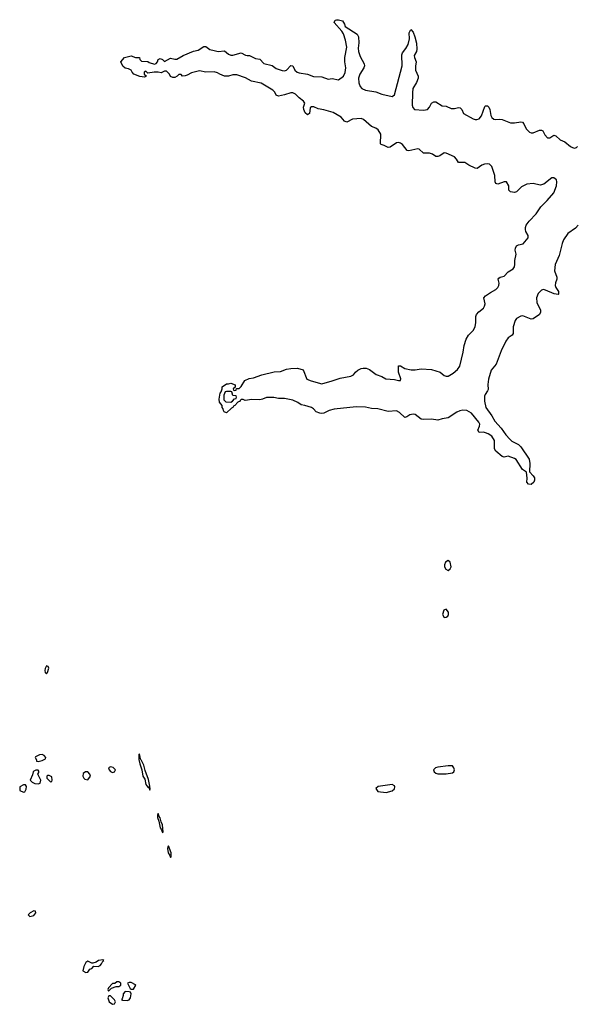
# Model space of a CAD drawing. Header units: inches. Extents: x 2221774 to 2440637, y 201306 to 357559.
# Tile 127 of 245: x 2312833 to 2318216, y 318186 to 327696. Entities that reach past the tile are written whole.
import ezdxf

# ---------------------------------------------------------------- set-up
doc = ezdxf.new("R2010")
doc.units = ezdxf.units.IN
doc.header["$MEASUREMENT"] = 0
doc.layers.add('C3311', color=7, linetype='Continuous')
doc.layers.add('C3312', color=7, linetype='Continuous')

msp = doc.modelspace()

# ---------------------------------------------------------------- linework, layer by layer
at = {"layer": 'C3311', "color": 5, "elevation": 60}
msp.add_lwpolyline([(2314163.4, 320000), (2314163.8, 319990), (2314175.3, 319955.3), (2314187.7, 319890), (2314199.1, 319879.1), (2314210, 319844.7), (2314218, 319850), (2314210, 319918), (2314197, 319950), (2314190, 319988), (2314179.3, 319999.3), (2314179.1, 320000)], dxfattribs=at)
for points in [[(2314270, 319715.3), (2314265.4, 319714.6), (2314258.8, 319690), (2314264.9, 319650), (2314283.5, 319623.5), (2314290, 319604.7), (2314294, 319610), (2314295.1, 319650)], [(2312970, 319088), (2312934, 319070), (2312914, 319050), (2312930, 319034), (2312970, 319044.7), (2312988, 319070), (2312986, 319086)], [(2313635.3, 318615.3), (2313594, 318610), (2313570, 318594), (2313538, 318582), (2313530, 318582), (2313490, 318602), (2313472, 318590), (2313451, 318550), (2313442, 318510), (2313470, 318492), (2313490, 318498), (2313510, 318524.7), (2313528.4, 318531.6), (2313550, 318554), (2313590, 318552), (2313610, 318562), (2313623.1, 318576.9), (2313636.4, 318603.6), (2313646, 318610)], [(2313790, 318402), (2313770, 318402), (2313750, 318388), (2313730, 318386), (2313690, 318346), (2313682, 318330), (2313690, 318314), (2313718, 318342), (2313763.1, 318356.9), (2313790, 318358), (2313808, 318370), (2313808, 318390)], [(2313890, 318398), (2313874, 318390), (2313899.6, 318339.6), (2313910, 318332), (2313930, 318332), (2313954, 318370), (2313950, 318375.3), (2313910, 318395.3)], [(2313851.6, 318308.4), (2313831.3, 318288.7), (2313831.3, 318271.3), (2313822, 318238), (2313814, 318230), (2313824.7, 318224.7), (2313870, 318224), (2313889.3, 318230.7), (2313904, 318250), (2313908, 318288), (2313902, 318302), (2313888, 318308)], [(2313710, 318268), (2313692.7, 318267.3), (2313684.7, 318250), (2313698, 318210), (2313730, 318186), (2313748.4, 318191.6), (2313758, 318210), (2313748.7, 318230)]]:
    msp.add_lwpolyline(points, close=True, dxfattribs=at)
at = {"layer": 'C3312', "color": 5}
for points, elevation in [([(2318225.6, 325710), (2318197.9, 325682.1), (2318123.9, 325630), (2318084.1, 325570), (2318070, 325535.1), (2318040.1, 325419.9), (2318001.5, 325330), (2317996.4, 325270), (2318018.4, 325210), (2318018, 325190), (2318006.1, 325153.9), (2318003.6, 325130), (2318009.2, 325109.2), (2318034, 325070), (2318035.3, 325044.8), (2318030, 325040.7), (2317991.6, 325048.5), (2317910, 325085), (2317890, 325088.7), (2317870, 325082.4), (2317838.4, 325050), (2317822.7, 325010), (2317824.7, 324964.7), (2317859.8, 324890), (2317861.5, 324870), (2317850.2, 324850), (2317790, 324806.8), (2317770, 324804.3), (2317690, 324835.1), (2317670, 324832.9), (2317630, 324809.7), (2317616.9, 324790), (2317598.5, 324730), (2317596, 324664), (2317587.3, 324650), (2317550, 324624), (2317527.4, 324592.6), (2317482.3, 324497.7), (2317431.6, 324370), (2317385.4, 324310), (2317357.6, 324222.4), (2317352.1, 324172.1), (2317354.9, 324125.1), (2317350.4, 324110), (2317325.5, 324074.5), (2317321.1, 324058.9), (2317318.8, 324010), (2317331.7, 323951.7), (2317390.2, 323870), (2317419.3, 323819.3), (2317481.5, 323750), (2317525.3, 323685.3), (2317563.5, 323643.5), (2317585.4, 323625.4), (2317650, 323592.9), (2317672, 323570), (2317750, 323450.6), (2317758, 323410), (2317754, 323330), (2317790, 323290.6), (2317802.8, 323270), (2317802.8, 323250), (2317796, 323230), (2317772.4, 323207.6), (2317744, 323210), (2317730, 323228.7), (2317732.9, 323267.1), (2317724.8, 323324.8), (2317688.2, 323350), (2317626.6, 323446.6), (2317610, 323458), (2317550, 323478.9), (2317510, 323471.2), (2317490, 323476.9), (2317430, 323529.8), (2317417.2, 323550), (2317416.4, 323630), (2317391.9, 323671.9), (2317355.3, 323695.3), (2317330, 323705.7), (2317310, 323711.1), (2317269.2, 323710), (2317256.9, 323730), (2317273, 323770), (2317274.3, 323790), (2317264, 323810), (2317195.4, 323895.4), (2317150, 323920.7), (2317110, 323925.2), (2317080.7, 323919.3), (2317053.5, 323906.5), (2316970.1, 323849.9), (2316910, 323841.4), (2316870, 323828.8), (2316810, 323837.1), (2316730, 323832.9), (2316710, 323838.2), (2316650, 323881.6), (2316630, 323886.8), (2316599.2, 323880.8), (2316570, 323860.7), (2316550, 323854.5), (2316501.1, 323901.1), (2316470, 323918.3), (2316389.4, 323910.6), (2316290, 323936.5), (2316230, 323942), (2316170, 323954.8), (2316082.6, 323957.4), (2315870, 323934), (2315819, 323921), (2315770, 323896.2), (2315750, 323892), (2315730, 323894.5), (2315694, 323910), (2315670, 323936), (2315650, 323949.3), (2315586, 323970), (2315550, 323976), (2315518.9, 323998.9), (2315470, 324022), (2315390, 324036.2), (2315330, 324038), (2315287.5, 324047.5), (2315250, 324048), (2315214.2, 324045.8), (2315178, 324030), (2315150, 324024.2), (2315073.4, 324026.6), (2315010, 324019), (2314990, 324026), (2314970, 324026), (2314962, 324018), (2314962, 324010), (2314938, 324002), (2314911.3, 323970), (2314898, 323962), (2314891.3, 323950), (2314876, 323944), (2314830, 323898), (2314807.3, 323907.3), (2314800.4, 323920.4), (2314796.4, 323936.4), (2314786, 323950), (2314786, 323970), (2314760.4, 324000.4), (2314758, 324030), (2314769, 324089), (2314779, 324101), (2314788.7, 324130), (2314789, 324150), (2314830, 324178), (2314850, 324178), (2314870, 324184.7), (2314914, 324170), (2314914, 324146), (2314894, 324130), (2314898, 324118), (2314910, 324114), (2314922, 324118), (2314926, 324134), (2314950, 324134), (2314970, 324152), (2315005.2, 324210), (2315048, 324230), (2315090, 324236.3), (2315170, 324267.3), (2315290, 324294.4), (2315350, 324297.3), (2315410, 324319.1), (2315450, 324326.8), (2315514, 324330), (2315570, 324313.4), (2315605.5, 324225.5), (2315646.4, 324206.4), (2315750, 324180.4), (2315850, 324206.4), (2315925.7, 324234.3), (2316030, 324252.9), (2316054.3, 324265.7), (2316074, 324290), (2316098, 324310), (2316130, 324327), (2316150, 324331.5), (2316178, 324330), (2316210, 324317.6), (2316274, 324270), (2316330, 324250.3), (2316368.4, 324228.4), (2316450, 324220.4), (2316490, 324210.7), (2316508.9, 324211.1), (2316511.7, 324228.3), (2316489.6, 324290), (2316490, 324354), (2316510, 324351.3), (2316550, 324325.5), (2316613.3, 324313.3), (2316650, 324312.9), (2316710, 324325.2), (2316810, 324318), (2316890.7, 324290), (2316930, 324259.3), (2316950, 324252), (2316970, 324253.1), (2317018.4, 324281.6), (2317061.1, 324318.9), (2317080.6, 324350), (2317113.8, 324486.1), (2317122.4, 324550), (2317144.4, 324610), (2317166.4, 324650), (2317210, 324693.8), (2317229.9, 324730), (2317236.7, 324770), (2317236.3, 324830), (2317243, 324850), (2317265.2, 324874.8), (2317310, 324909.2), (2317321.1, 324930), (2317326.3, 324950), (2317314.5, 325010), (2317331.3, 325030), (2317378.1, 325061.9), (2317430.8, 325089.2), (2317449.8, 325110), (2317459.5, 325130), (2317462.6, 325150), (2317453.3, 325190), (2317459.1, 325200.9), (2317471.1, 325208.9), (2317510, 325220.2), (2317550, 325259.1), (2317596.1, 325290), (2317608.4, 325310), (2317614, 325330), (2317614.5, 325370), (2317625.4, 325430), (2317617.2, 325470), (2317618.3, 325490), (2317630, 325510.4), (2317650, 325521.6), (2317694, 325530), (2317742, 325590), (2317742, 325610), (2317720.5, 325650), (2317716.3, 325670), (2317716.3, 325690), (2317723, 325710), (2317750, 325750.3), (2317819.1, 325820.9), (2317863.5, 325890), (2317925.7, 325950), (2317990, 326023.1), (2318014.6, 326090), (2318019.1, 326130), (2318016, 326150), (2317990, 326169.7), (2317970, 326169.6), (2317891.5, 326108.5), (2317856.6, 326096.6), (2317790, 326114.3), (2317730, 326106.2), (2317678.6, 326081.4), (2317630, 326033.7), (2317610, 326027.1), (2317572.5, 326032.5), (2317553.6, 326050), (2317554, 326090), (2317531.1, 326131.1), (2317510, 326131.5), (2317450, 326107.4), (2317430, 326112.7), (2317423.9, 326130), (2317419.7, 326190), (2317390, 326278), (2317370, 326299.8), (2317350, 326304.5), (2317319.5, 326300.5), (2317294.9, 326290), (2317250, 326259.7), (2317230, 326261.1), (2317170, 326289.8), (2317130, 326315.8), (2317070, 326316.9), (2317050.7, 326350), (2317030.3, 326370.3), (2316950, 326407.2), (2316930, 326408.7), (2316890, 326380.3), (2316870, 326373.6), (2316850, 326375.3), (2316817.7, 326397.7), (2316790, 326406.8), (2316730, 326407.1), (2316690, 326446.3), (2316675.3, 326450), (2316590, 326429.8), (2316572.2, 326432.3), (2316528.5, 326490), (2316510, 326504.8), (2316490, 326510.8), (2316470, 326506.8), (2316410, 326464.4), (2316390, 326463.1), (2316350, 326482), (2316321.2, 326490), (2316316.6, 326496.6), (2316318.2, 326590), (2316292.9, 326632.9), (2316270, 326649.1), (2316230, 326664.7), (2316151.4, 326731.4), (2316130, 326742.5), (2316046.2, 326733.8), (2315990, 326705.4), (2315970, 326715.8), (2315936, 326756), (2315858.4, 326798.4), (2315770, 326826.2), (2315715.5, 326835.5), (2315672.9, 326852.9), (2315650, 326855.8), (2315636.4, 326843.6), (2315630, 326789.4), (2315610, 326777), (2315590, 326795.1), (2315576.3, 326830), (2315572, 326850), (2315586, 326890), (2315573.3, 326910), (2315530, 326941.7), (2315496.5, 326976.5), (2315470, 326989.8), (2315450, 326989), (2315390.5, 326970), (2315330, 326957.4), (2315310, 326968), (2315296.2, 326996.2), (2315275.4, 327015.4), (2315163.7, 327083.7), (2315070, 327101.4), (2315013.4, 327133.4), (2314930, 327162.2), (2314890, 327164.8), (2314850, 327149.9), (2314810, 327149.9), (2314763.6, 327170), (2314743.8, 327183.8), (2314710, 327191.1), (2314630, 327188.5), (2314570, 327201.1), (2314490, 327182.4), (2314450, 327158.7), (2314430, 327152.7), (2314406, 327150), (2314390, 327166), (2314370, 327166), (2314354, 327150), (2314330, 327138), (2314310, 327138), (2314288, 327148), (2314278, 327170), (2314250, 327198), (2314230, 327198), (2314198, 327182), (2314169.2, 327189.2), (2314130.7, 327189.3), (2314070, 327178), (2314050, 327198), (2314034, 327190), (2314034, 327170), (2314052.7, 327152.7), (2314050, 327146), (2314038, 327142), (2313994, 327146), (2313935.3, 327170), (2313918, 327190), (2313908.9, 327208.9), (2313882, 327222), (2313850, 327229), (2313830, 327248), (2313808, 327290), (2313846, 327330), (2313910, 327346), (2313950, 327331), (2313990, 327330.8), (2313992, 327312), (2314010, 327294), (2314070, 327292), (2314081.4, 327281.4), (2314133.6, 327266.4), (2314150, 327271.3), (2314164, 327290), (2314169, 327310), (2314190, 327321), (2314210, 327312), (2314230, 327292), (2314290, 327324.7), (2314330, 327314), (2314350, 327313.4), (2314410, 327351.5), (2314510, 327392), (2314557, 327403), (2314610, 327438), (2314630, 327438), (2314668.9, 327408.9), (2314710, 327397.3), (2314750, 327388.7), (2314810, 327396.4), (2314850, 327361.6), (2314870, 327353.7), (2314890, 327353.7), (2314970, 327376.5), (2315013, 327353), (2315030, 327348.7), (2315050, 327350.3), (2315110, 327321.5), (2315150, 327315.5), (2315190, 327272), (2315270, 327254), (2315310, 327225.7), (2315365.7, 327205.7), (2315390, 327203.2), (2315410, 327208.9), (2315450, 327253.1), (2315470, 327250.4), (2315488.6, 327208.6), (2315510, 327190.2), (2315530, 327182.8), (2315610, 327169.1), (2315670, 327148), (2315750, 327144.6), (2315810, 327122.4), (2315850, 327128), (2315910, 327114.4), (2315960.5, 327150), (2315975, 327185), (2315980.7, 327230), (2315971, 327290), (2315970.9, 327330), (2315989.8, 327429.8), (2315977.6, 327497.6), (2315958, 327558), (2315943.7, 327583.7), (2315869.3, 327670), (2315878, 327690), (2315890, 327696), (2315910, 327696), (2315950, 327684.7), (2315970, 327652), (2315974.8, 327630), (2316090, 327555.8), (2316104, 327530), (2316108.2, 327471.8), (2316100.3, 327420.3), (2316102.8, 327390), (2316120.9, 327340.9), (2316158.5, 327270), (2316161.5, 327250), (2316155.8, 327230), (2316117.6, 327170), (2316103.2, 327130), (2316106, 327086), (2316118.7, 327050), (2316134.9, 327030), (2316170, 327014), (2316270, 326998.5), (2316330, 326976), (2316430, 326954.9), (2316450.9, 326969.1), (2316526, 327250), (2316522.4, 327357.6), (2316530, 327377.1), (2316561.8, 327418.2), (2316583.3, 327456.7), (2316595.6, 327510), (2316592.7, 327570), (2316610, 327601), (2316630, 327576), (2316648, 327530), (2316664.2, 327470), (2316668, 327410), (2316663.8, 327390), (2316641.3, 327350), (2316643.1, 327330), (2316660.3, 327290), (2316653.7, 327246.3), (2316655.6, 327210), (2316679.6, 327150), (2316680.3, 327130), (2316665.3, 327090), (2316627.8, 327032.2), (2316625.4, 326990), (2316620.8, 326870), (2316626.8, 326846.8), (2316645.5, 326830), (2316730, 326821.2), (2316769.3, 326830), (2316787.8, 326850), (2316810, 326890.5), (2316830, 326903.7), (2316850, 326904.2), (2316910, 326864.9), (2316950, 326861.6), (2316998, 326838), (2317030, 326838.3), (2317070, 326848.8), (2317085.5, 326845.5), (2317103, 326830), (2317119.1, 326790), (2317210, 326738.9), (2317230, 326732.2), (2317247.6, 326732.4), (2317270, 326739.1), (2317290, 326766.8), (2317323.8, 326856.2), (2317330, 326864), (2317350, 326864), (2317362, 326850), (2317370.6, 326830), (2317380.4, 326770), (2317390, 326750.8), (2317410, 326736.3), (2317430, 326730.7), (2317465.4, 326734.6), (2317489.6, 326730.4), (2317570, 326699.7), (2317610, 326699.7), (2317670, 326710.5), (2317687.3, 326707.3), (2317700.7, 326690), (2317721.7, 326641.7), (2317756, 326610), (2317770, 326603.8), (2317790, 326603.1), (2317850, 326627.4), (2317870.3, 326630.3), (2317882.4, 326622.4), (2317904.2, 326584.2), (2317930, 326556.3), (2317950, 326555.5), (2317990, 326582), (2318010, 326573.4), (2318050, 326534.3), (2318095.3, 326515.3), (2318150, 326472.2), (2318170, 326462), (2318190, 326456.4), (2318210, 326460.5), (2318218.4, 326470)], 40), ([(2314179.1, 320000), (2314170, 320028), (2314162.8, 320017.2), (2314163.4, 320000)], 60)]:
    msp.add_lwpolyline(points, dxfattribs=dict(at, elevation=elevation))
for points, elevation in [([(2314870, 324106), (2314830, 324106), (2314818, 324102), (2314802, 324070), (2314803.6, 324023.6), (2314823.6, 324003.6), (2314870, 324002), (2314886, 324010), (2314907.3, 324032.7), (2314922, 324038), (2314926, 324050), (2314922, 324062), (2314890, 324066), (2314882, 324102)], 40), ([(2316970, 322474), (2316942.4, 322457.6), (2316934, 322430), (2316934.8, 322410), (2316947.5, 322387.5), (2316970, 322376), (2316990, 322391.3), (2316999.3, 322410), (2316990, 322458)], 60), ([(2316950, 322002), (2316927.3, 321992.7), (2316914, 321950), (2316930, 321922.8), (2316950, 321926.8), (2316965.2, 321934.8), (2316974, 321950), (2316972.9, 321972.9)], 60), ([(2313090, 321455.3), (2313078.8, 321430), (2313076, 321410), (2313078, 321390), (2313090, 321378), (2313102, 321390), (2313113.6, 321433.6), (2313108.4, 321448.4)], 60), ([(2313050, 320598), (2313023.6, 320596.4), (2312984.7, 320575.3), (2312982, 320570), (2312994, 320546), (2312994, 320534), (2313010, 320532), (2313050, 320542), (2313082, 320558), (2313086, 320570), (2313068.4, 320588.4)], 60), ([(2313990, 320606), (2313982, 320598), (2313984, 320550), (2313991.3, 320508.7), (2314010.9, 320450.9), (2314022, 320390), (2314039.3, 320359.3), (2314051, 320310), (2314070, 320282), (2314079.6, 320279.6), (2314090, 320254), (2314092.3, 320270), (2314090, 320286), (2314082, 320282), (2314088, 320292), (2314076.6, 320356.6), (2314042.9, 320442.9), (2314030, 320495.3), (2314010, 320542), (2314004, 320544), (2313998, 320558)], 60), ([(2316970, 320489.2), (2316870, 320477), (2316846, 320470), (2316828, 320450), (2316834.8, 320430), (2316850, 320417.3), (2316870, 320410.8), (2316950, 320410.8), (2317010, 320423), (2317024, 320430), (2317029, 320450), (2317025.2, 320470), (2317010, 320489)], 60), ([(2313010, 320446), (2312990, 320446), (2312970, 320438), (2312962, 320430), (2312956.9, 320403.1), (2312934, 320350), (2312951.6, 320331.6), (2312978, 320318), (2313010, 320316), (2313030, 320322), (2313038, 320350), (2313008, 320410), (2313016.4, 320423.6), (2313018, 320438)], 60), ([(2313116.4, 320396.4), (2313103.6, 320396.4), (2313094, 320390), (2313094, 320370), (2313130, 320334), (2313142, 320338), (2313146, 320350), (2313142, 320382)], 60), ([(2313467.3, 320432.7), (2313444, 320416), (2313441, 320390), (2313450.7, 320370.7), (2313462, 320362), (2313490, 320354.8), (2313516, 320390), (2313509.3, 320410), (2313491.8, 320431.8)], 60), ([(2313710, 320481.2), (2313691.3, 320470), (2313696, 320450), (2313710, 320436), (2313730, 320426), (2313748.7, 320431.3), (2313758, 320450), (2313733.8, 320473.8)], 60), ([(2312890, 320306), (2312870, 320306), (2312832.7, 320287.3), (2312834, 320250), (2312870, 320234), (2312882, 320238), (2312896.4, 320263.6), (2312898, 320290)], 60), ([(2316430, 320309.2), (2316294, 320290), (2316271, 320270), (2316290, 320242.8), (2316370, 320231.3), (2316430, 320247.3), (2316450, 320266), (2316454, 320286), (2316450, 320297.2)], 60)]:
    msp.add_lwpolyline(points, close=True, dxfattribs=dict(at, elevation=elevation))

doc.saveas('drawing.dxf')
